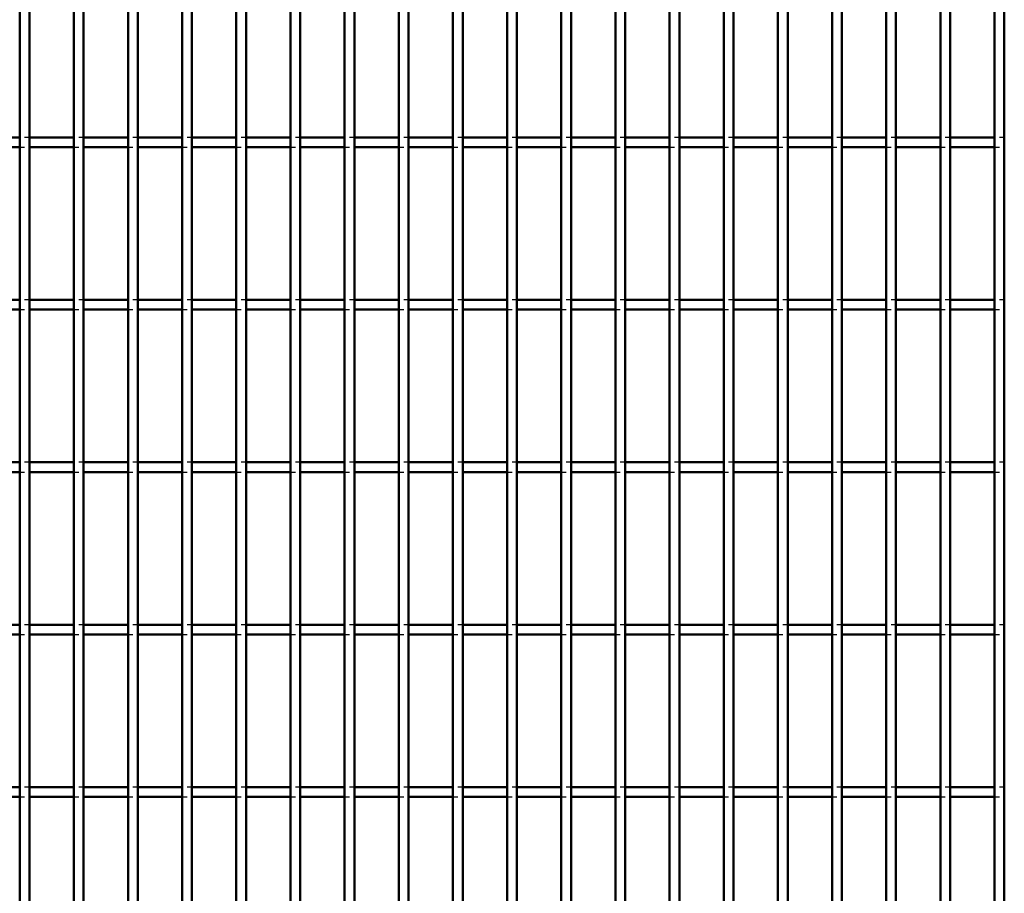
# Model space of a CAD drawing. Header units: millimetres. Extents: x -1015 to 606, y -500 to 954.
# Tile 23 of 36: x 199 to 401, y -321 to -141. Entities that reach past the tile are written whole.
import ezdxf

# ---------------------------------------------------------------- set-up
doc = ezdxf.new("R2010")
doc.units = ezdxf.units.MM
doc.linetypes.add('Dashed', pattern=[2, 1, -1])
doc.layers.add('AM_0', color=7, linetype='Continuous', lineweight=50)
doc.layers.add('AM_9', color=6, linetype='Dashed', lineweight=25)

# ---------------------------------------------------------------- blocks, each defined once
blk = doc.blocks.new('74_kheqctuw6hv53uurzfj4jf8ne________0_in_LPP2303311211120010003500_4')
at = {"layer": 'AM_0'}
for p, q in [((198.98, -498), (198.98, 498)), ((200.98, -498), (200.98, 498))]:
    blk.add_line(p, q, dxfattribs=at)
blk = doc.blocks.new('75_7uaqvjzdtaao7xzw1x9vyyl5a________0_in_LPP2303311211120010003500_4')
at = {"layer": 'AM_0'}
for p, q in [((210.09, -498), (210.09, 498)), ((212.09, -498), (212.09, 498))]:
    blk.add_line(p, q, dxfattribs=at)
blk = doc.blocks.new('76_vvaxwc4hsne426uilw3bswvpf________0_in_LPP2303311211120010003500_4')
at = {"layer": 'AM_0'}
for p, q in [((221.2, -498), (221.2, 498)), ((223.2, -498), (223.2, 498))]:
    blk.add_line(p, q, dxfattribs=at)
blk = doc.blocks.new('77_m20cj2wydwetltspzrvla7cde________0_in_LPP2303311211120010003500_4')
at = {"layer": 'AM_0'}
for p, q in [((232.31, -498), (232.31, 498)), ((234.31, -498), (234.31, 498))]:
    blk.add_line(p, q, dxfattribs=at)
blk = doc.blocks.new('78_oany5vjxzich6rccigspehmpe________0_in_LPP2303311211120010003500_4')
at = {"layer": 'AM_0'}
for p, q in [((243.42, -498), (243.42, 498)), ((245.42, -498), (245.42, 498))]:
    blk.add_line(p, q, dxfattribs=at)
blk = doc.blocks.new('79_7svyh944dx58cfe6fab14e99b________0_in_LPP2303311211120010003500_4')
at = {"layer": 'AM_0'}
for p, q in [((254.53, -498), (254.53, 498)), ((256.53, -498), (256.53, 498))]:
    blk.add_line(p, q, dxfattribs=at)
blk = doc.blocks.new('80_9hf0demogdco1yzytgtan5xcp________0_in_LPP2303311211120010003500_4')
at = {"layer": 'AM_0'}
for p, q in [((265.64, -498), (265.64, 498)), ((267.64, -498), (267.64, 498))]:
    blk.add_line(p, q, dxfattribs=at)
blk = doc.blocks.new('81_9zyku083unbdgr3lwnf5w6xyc________0_in_LPP2303311211120010003500_4')
at = {"layer": 'AM_0'}
for p, q in [((276.75, -498), (276.75, 498)), ((278.75, -498), (278.75, 498))]:
    blk.add_line(p, q, dxfattribs=at)
blk = doc.blocks.new('82_5km5jrujp0jiyjlfer2qb3vdt________0_in_LPP2303311211120010003500_4')
at = {"layer": 'AM_0'}
for p, q in [((287.86, -498), (287.86, 498)), ((289.86, -498), (289.86, 498))]:
    blk.add_line(p, q, dxfattribs=at)
blk = doc.blocks.new('83_mhgykq8zib7g5poz2497873vh________0_in_LPP2303311211120010003500_4')
at = {"layer": 'AM_0'}
for p, q in [((298.97, -498), (298.97, 498)), ((300.97, -498), (300.97, 498))]:
    blk.add_line(p, q, dxfattribs=at)
blk = doc.blocks.new('84_358ws8obdshm5dugz7jxa765f________0_in_LPP2303311211120010003500_4')
at = {"layer": 'AM_0'}
for p, q in [((310.08, -498), (310.08, 498)), ((312.08, -498), (312.08, 498))]:
    blk.add_line(p, q, dxfattribs=at)
blk = doc.blocks.new('85_9kjcw3h19mioecofs3y6nwv5m________0_in_LPP2303311211120010003500_4')
at = {"layer": 'AM_0'}
for p, q in [((321.19, -498), (321.19, 498)), ((323.19, -498), (323.19, 498))]:
    blk.add_line(p, q, dxfattribs=at)
blk = doc.blocks.new('86_l3heiak60w34ip9ij7le8sdzc________0_in_LPP2303311211120010003500_4')
at = {"layer": 'AM_0'}
for p, q in [((332.3, -498), (332.3, 498)), ((334.3, -498), (334.3, 498))]:
    blk.add_line(p, q, dxfattribs=at)
blk = doc.blocks.new('87_mp8ofmf79tnrxtcf8i0rx9l5a________0_in_LPP2303311211120010003500_4')
at = {"layer": 'AM_0'}
for p, q in [((343.41, -498), (343.41, 498)), ((345.41, -498), (345.41, 498))]:
    blk.add_line(p, q, dxfattribs=at)
blk = doc.blocks.new('88_3yat0eteo2cj3fheqaac71f2q________0_in_LPP2303311211120010003500_4')
at = {"layer": 'AM_0'}
for p, q in [((354.52, -498), (354.52, 498)), ((356.52, -498), (356.52, 498))]:
    blk.add_line(p, q, dxfattribs=at)
blk = doc.blocks.new('89_p230vz7hxp3c0o89kaan534hf________0_in_LPP2303311211120010003500_4')
at = {"layer": 'AM_0'}
for p, q in [((365.63, -498), (365.63, 498)), ((367.63, -498), (367.63, 498))]:
    blk.add_line(p, q, dxfattribs=at)
blk = doc.blocks.new('90_h8j4rpw7qugmmiteblgv8rfgd________0_in_LPP2303311211120010003500_4')
at = {"layer": 'AM_0'}
for p, q in [((376.74, -498), (376.74, 498)), ((378.74, -498), (378.74, 498))]:
    blk.add_line(p, q, dxfattribs=at)
blk = doc.blocks.new('91_w1we8abyi00n0ely27nsd5rwe________0_in_LPP2303311211120010003500_4')
at = {"layer": 'AM_0'}
for p, q in [((387.85, -498), (387.85, 498)), ((389.85, -498), (389.85, 498))]:
    blk.add_line(p, q, dxfattribs=at)
blk = doc.blocks.new('92_sa4krnx7dfc3pvnxcc0mq9m2k________0_in_LPP2303311211120010003500_4')
at = {"layer": 'AM_0'}
for p, q in [((398.96, -498), (398.96, 498)), ((400.96, -498), (400.96, 498))]:
    blk.add_line(p, q, dxfattribs=at)
blk = doc.blocks.new('116_xn9st585wrcomz2m0mykvu8rd________0_in_LPP2303311211120010003500_4')
at = {"layer": 'AM_0'}
for p, q in [((198.98, -298.97), (189.87, -298.97)), ((198.98, -298.97), (198.98, -300.97)), ((200.98, -300.97), (200.98, -298.97)), ((210.09, -298.97), (200.98, -298.97)), ((210.09, -298.97), (210.09, -300.97)), ((212.09, -300.97), (212.09, -298.97)), ((221.2, -298.97), (212.09, -298.97)), ((221.2, -298.97), (221.2, -300.97)), ((223.2, -300.97), (223.2, -298.97)), ((232.31, -298.97), (223.2, -298.97)), ((232.31, -298.97), (232.31, -300.97)), ((234.31, -300.97), (234.31, -298.97)), ((243.42, -298.97), (234.31, -298.97)), ((243.42, -298.97), (243.42, -300.97)), ((245.42, -300.97), (245.42, -298.97)), ((254.53, -298.97), (245.42, -298.97)), ((254.53, -298.97), (254.53, -300.97)), ((256.53, -300.97), (256.53, -298.97)), ((265.64, -298.97), (256.53, -298.97)), ((265.64, -298.97), (265.64, -300.97)), ((267.64, -300.97), (267.64, -298.97)), ((276.75, -298.97), (267.64, -298.97)), ((276.75, -298.97), (276.75, -300.97)), ((278.75, -300.97), (278.75, -298.97)), ((287.86, -298.97), (278.75, -298.97)), ((287.86, -298.97), (287.86, -300.97)), ((289.86, -300.97), (289.86, -298.97)), ((298.97, -298.97), (289.86, -298.97)), ((298.97, -298.97), (298.97, -300.97)), ((300.97, -300.97), (300.97, -298.97)), ((310.08, -298.97), (300.97, -298.97)), ((310.08, -298.97), (310.08, -300.97)), ((312.08, -300.97), (312.08, -298.97)), ((321.19, -298.97), (312.08, -298.97)), ((321.19, -298.97), (321.19, -300.97)), ((323.19, -300.97), (323.19, -298.97)), ((332.3, -298.97), (323.19, -298.97)), ((332.3, -298.97), (332.3, -300.97)), ((334.3, -300.97), (334.3, -298.97)), ((343.41, -298.97), (334.3, -298.97)), ((343.41, -298.97), (343.41, -300.97)), ((345.41, -300.97), (345.41, -298.97)), ((354.52, -298.97), (345.41, -298.97)), ((354.52, -298.97), (354.52, -300.97)), ((356.52, -300.97), (356.52, -298.97)), ((365.63, -298.97), (356.52, -298.97)), ((365.63, -298.97), (365.63, -300.97)), ((367.63, -300.97), (367.63, -298.97)), ((376.74, -298.97), (367.63, -298.97)), ((376.74, -298.97), (376.74, -300.97)), ((378.74, -300.97), (378.74, -298.97)), ((387.85, -298.97), (378.74, -298.97)), ((387.85, -298.97), (387.85, -300.97)), ((389.85, -300.97), (389.85, -298.97)), ((398.96, -298.97), (389.85, -298.97)), ((398.96, -298.97), (398.96, -300.97)), ((198.98, -300.97), (189.87, -300.97)), ((210.09, -300.97), (200.98, -300.97)), ((221.2, -300.97), (212.09, -300.97)), ((232.31, -300.97), (223.2, -300.97)), ((243.42, -300.97), (234.31, -300.97)), ((254.53, -300.97), (245.42, -300.97)), ((265.64, -300.97), (256.53, -300.97)), ((276.75, -300.97), (267.64, -300.97)), ((287.86, -300.97), (278.75, -300.97)), ((298.97, -300.97), (289.86, -300.97)), ((310.08, -300.97), (300.97, -300.97)), ((321.19, -300.97), (312.08, -300.97)), ((332.3, -300.97), (323.19, -300.97)), ((343.41, -300.97), (334.3, -300.97)), ((354.52, -300.97), (345.41, -300.97)), ((365.63, -300.97), (356.52, -300.97)), ((376.74, -300.97), (367.63, -300.97)), ((387.85, -300.97), (378.74, -300.97)), ((398.96, -300.97), (389.85, -300.97))]:
    blk.add_line(p, q, dxfattribs=at)
at = {"layer": 'AM_9'}
for p, q in [((200.98, -298.97), (198.98, -298.97)), ((212.09, -298.97), (210.09, -298.97)), ((223.2, -298.97), (221.2, -298.97)), ((234.31, -298.97), (232.31, -298.97)), ((245.42, -298.97), (243.42, -298.97)), ((256.53, -298.97), (254.53, -298.97)), ((267.64, -298.97), (265.64, -298.97)), ((278.75, -298.97), (276.75, -298.97)), ((289.86, -298.97), (287.86, -298.97)), ((300.97, -298.97), (298.97, -298.97)), ((312.08, -298.97), (310.08, -298.97)), ((323.19, -298.97), (321.19, -298.97)), ((334.3, -298.97), (332.3, -298.97)), ((345.41, -298.97), (343.41, -298.97)), ((356.52, -298.97), (354.52, -298.97)), ((367.63, -298.97), (365.63, -298.97)), ((378.74, -298.97), (376.74, -298.97)), ((389.85, -298.97), (387.85, -298.97)), ((400.96, -298.97), (398.96, -298.97)), ((198.98, -300.97), (200.98, -300.97)), ((210.09, -300.97), (212.09, -300.97)), ((221.2, -300.97), (223.2, -300.97)), ((232.31, -300.97), (234.31, -300.97)), ((243.42, -300.97), (245.42, -300.97)), ((254.53, -300.97), (256.53, -300.97)), ((265.64, -300.97), (267.64, -300.97)), ((276.75, -300.97), (278.75, -300.97)), ((287.86, -300.97), (289.86, -300.97)), ((298.97, -300.97), (300.97, -300.97)), ((310.08, -300.97), (312.08, -300.97)), ((321.19, -300.97), (323.19, -300.97)), ((332.3, -300.97), (334.3, -300.97)), ((343.41, -300.97), (345.41, -300.97)), ((354.52, -300.97), (356.52, -300.97)), ((365.63, -300.97), (367.63, -300.97)), ((376.74, -300.97), (378.74, -300.97)), ((387.85, -300.97), (389.85, -300.97)), ((398.96, -300.97), (400.96, -300.97))]:
    blk.add_line(p, q, dxfattribs=at)
blk = doc.blocks.new('117_vaggfbyupqw2juxly387p0o7k________0_in_LPP2303311211120010003500_4')
at = {"layer": 'AM_0'}
for p, q in [((198.98, -265.64), (189.87, -265.64)), ((198.98, -265.64), (198.98, -267.64)), ((200.98, -267.64), (200.98, -265.64)), ((210.09, -265.64), (200.98, -265.64)), ((210.09, -265.64), (210.09, -267.64)), ((212.09, -267.64), (212.09, -265.64)), ((221.2, -265.64), (212.09, -265.64)), ((221.2, -265.64), (221.2, -267.64)), ((223.2, -267.64), (223.2, -265.64)), ((232.31, -265.64), (223.2, -265.64)), ((232.31, -265.64), (232.31, -267.64)), ((234.31, -267.64), (234.31, -265.64)), ((243.42, -265.64), (234.31, -265.64)), ((243.42, -265.64), (243.42, -267.64)), ((245.42, -267.64), (245.42, -265.64)), ((254.53, -265.64), (245.42, -265.64)), ((254.53, -265.64), (254.53, -267.64)), ((256.53, -267.64), (256.53, -265.64)), ((265.64, -265.64), (256.53, -265.64)), ((265.64, -265.64), (265.64, -267.64)), ((267.64, -267.64), (267.64, -265.64)), ((276.75, -265.64), (267.64, -265.64)), ((276.75, -265.64), (276.75, -267.64)), ((278.75, -267.64), (278.75, -265.64)), ((287.86, -265.64), (278.75, -265.64)), ((287.86, -265.64), (287.86, -267.64)), ((289.86, -267.64), (289.86, -265.64)), ((298.97, -265.64), (289.86, -265.64)), ((298.97, -265.64), (298.97, -267.64)), ((300.97, -267.64), (300.97, -265.64)), ((310.08, -265.64), (300.97, -265.64)), ((310.08, -265.64), (310.08, -267.64)), ((312.08, -267.64), (312.08, -265.64)), ((321.19, -265.64), (312.08, -265.64)), ((321.19, -265.64), (321.19, -267.64)), ((323.19, -267.64), (323.19, -265.64)), ((332.3, -265.64), (323.19, -265.64)), ((332.3, -265.64), (332.3, -267.64)), ((334.3, -267.64), (334.3, -265.64)), ((343.41, -265.64), (334.3, -265.64)), ((343.41, -265.64), (343.41, -267.64)), ((345.41, -267.64), (345.41, -265.64)), ((354.52, -265.64), (345.41, -265.64)), ((354.52, -265.64), (354.52, -267.64)), ((356.52, -267.64), (356.52, -265.64)), ((365.63, -265.64), (356.52, -265.64)), ((365.63, -265.64), (365.63, -267.64)), ((367.63, -267.64), (367.63, -265.64)), ((376.74, -265.64), (367.63, -265.64)), ((376.74, -265.64), (376.74, -267.64)), ((378.74, -267.64), (378.74, -265.64)), ((387.85, -265.64), (378.74, -265.64)), ((387.85, -265.64), (387.85, -267.64)), ((389.85, -267.64), (389.85, -265.64)), ((398.96, -265.64), (389.85, -265.64)), ((398.96, -265.64), (398.96, -267.64)), ((198.98, -267.64), (189.87, -267.64)), ((210.09, -267.64), (200.98, -267.64)), ((221.2, -267.64), (212.09, -267.64)), ((232.31, -267.64), (223.2, -267.64)), ((243.42, -267.64), (234.31, -267.64)), ((254.53, -267.64), (245.42, -267.64)), ((265.64, -267.64), (256.53, -267.64)), ((276.75, -267.64), (267.64, -267.64)), ((287.86, -267.64), (278.75, -267.64)), ((298.97, -267.64), (289.86, -267.64)), ((310.08, -267.64), (300.97, -267.64)), ((321.19, -267.64), (312.08, -267.64)), ((332.3, -267.64), (323.19, -267.64)), ((343.41, -267.64), (334.3, -267.64)), ((354.52, -267.64), (345.41, -267.64)), ((365.63, -267.64), (356.52, -267.64)), ((376.74, -267.64), (367.63, -267.64)), ((387.85, -267.64), (378.74, -267.64)), ((398.96, -267.64), (389.85, -267.64))]:
    blk.add_line(p, q, dxfattribs=at)
at = {"layer": 'AM_9'}
for p, q in [((200.98, -265.64), (198.98, -265.64)), ((212.09, -265.64), (210.09, -265.64)), ((223.2, -265.64), (221.2, -265.64)), ((234.31, -265.64), (232.31, -265.64)), ((245.42, -265.64), (243.42, -265.64)), ((256.53, -265.64), (254.53, -265.64)), ((267.64, -265.64), (265.64, -265.64)), ((278.75, -265.64), (276.75, -265.64)), ((289.86, -265.64), (287.86, -265.64)), ((300.97, -265.64), (298.97, -265.64)), ((312.08, -265.64), (310.08, -265.64)), ((323.19, -265.64), (321.19, -265.64)), ((334.3, -265.64), (332.3, -265.64)), ((345.41, -265.64), (343.41, -265.64)), ((356.52, -265.64), (354.52, -265.64)), ((367.63, -265.64), (365.63, -265.64)), ((378.74, -265.64), (376.74, -265.64)), ((389.85, -265.64), (387.85, -265.64)), ((400.96, -265.64), (398.96, -265.64)), ((198.98, -267.64), (200.98, -267.64)), ((210.09, -267.64), (212.09, -267.64)), ((221.2, -267.64), (223.2, -267.64)), ((232.31, -267.64), (234.31, -267.64)), ((243.42, -267.64), (245.42, -267.64)), ((254.53, -267.64), (256.53, -267.64)), ((265.64, -267.64), (267.64, -267.64)), ((276.75, -267.64), (278.75, -267.64)), ((287.86, -267.64), (289.86, -267.64)), ((298.97, -267.64), (300.97, -267.64)), ((310.08, -267.64), (312.08, -267.64)), ((321.19, -267.64), (323.19, -267.64)), ((332.3, -267.64), (334.3, -267.64)), ((343.41, -267.64), (345.41, -267.64)), ((354.52, -267.64), (356.52, -267.64)), ((365.63, -267.64), (367.63, -267.64)), ((376.74, -267.64), (378.74, -267.64)), ((387.85, -267.64), (389.85, -267.64)), ((398.96, -267.64), (400.96, -267.64))]:
    blk.add_line(p, q, dxfattribs=at)
blk = doc.blocks.new('118_pbv82y65k9glktgyusn21a4jd________0_in_LPP2303311211120010003500_4')
at = {"layer": 'AM_0'}
for p, q in [((198.98, -232.31), (189.87, -232.31)), ((198.98, -232.31), (198.98, -234.31)), ((200.98, -234.31), (200.98, -232.31)), ((210.09, -232.31), (200.98, -232.31)), ((210.09, -232.31), (210.09, -234.31)), ((212.09, -234.31), (212.09, -232.31)), ((221.2, -232.31), (212.09, -232.31)), ((221.2, -232.31), (221.2, -234.31)), ((223.2, -234.31), (223.2, -232.31)), ((232.31, -232.31), (223.2, -232.31)), ((232.31, -232.31), (232.31, -234.31)), ((234.31, -234.31), (234.31, -232.31)), ((243.42, -232.31), (234.31, -232.31)), ((243.42, -232.31), (243.42, -234.31)), ((245.42, -234.31), (245.42, -232.31)), ((254.53, -232.31), (245.42, -232.31)), ((254.53, -232.31), (254.53, -234.31)), ((256.53, -234.31), (256.53, -232.31)), ((265.64, -232.31), (256.53, -232.31)), ((265.64, -232.31), (265.64, -234.31)), ((267.64, -234.31), (267.64, -232.31)), ((276.75, -232.31), (267.64, -232.31)), ((276.75, -232.31), (276.75, -234.31)), ((278.75, -234.31), (278.75, -232.31)), ((287.86, -232.31), (278.75, -232.31)), ((287.86, -232.31), (287.86, -234.31)), ((289.86, -234.31), (289.86, -232.31)), ((298.97, -232.31), (289.86, -232.31)), ((298.97, -232.31), (298.97, -234.31)), ((300.97, -234.31), (300.97, -232.31)), ((310.08, -232.31), (300.97, -232.31)), ((310.08, -232.31), (310.08, -234.31)), ((312.08, -234.31), (312.08, -232.31)), ((321.19, -232.31), (312.08, -232.31)), ((321.19, -232.31), (321.19, -234.31)), ((323.19, -234.31), (323.19, -232.31)), ((332.3, -232.31), (323.19, -232.31)), ((332.3, -232.31), (332.3, -234.31)), ((334.3, -234.31), (334.3, -232.31)), ((343.41, -232.31), (334.3, -232.31)), ((343.41, -232.31), (343.41, -234.31)), ((345.41, -234.31), (345.41, -232.31)), ((354.52, -232.31), (345.41, -232.31)), ((354.52, -232.31), (354.52, -234.31)), ((356.52, -234.31), (356.52, -232.31)), ((365.63, -232.31), (356.52, -232.31)), ((365.63, -232.31), (365.63, -234.31)), ((367.63, -234.31), (367.63, -232.31)), ((376.74, -232.31), (367.63, -232.31)), ((376.74, -232.31), (376.74, -234.31)), ((378.74, -234.31), (378.74, -232.31)), ((387.85, -232.31), (378.74, -232.31)), ((387.85, -232.31), (387.85, -234.31)), ((389.85, -234.31), (389.85, -232.31)), ((398.96, -232.31), (389.85, -232.31)), ((398.96, -232.31), (398.96, -234.31)), ((198.98, -234.31), (189.87, -234.31)), ((210.09, -234.31), (200.98, -234.31)), ((221.2, -234.31), (212.09, -234.31)), ((232.31, -234.31), (223.2, -234.31)), ((243.42, -234.31), (234.31, -234.31)), ((254.53, -234.31), (245.42, -234.31)), ((265.64, -234.31), (256.53, -234.31)), ((276.75, -234.31), (267.64, -234.31)), ((287.86, -234.31), (278.75, -234.31)), ((298.97, -234.31), (289.86, -234.31)), ((310.08, -234.31), (300.97, -234.31)), ((321.19, -234.31), (312.08, -234.31)), ((332.3, -234.31), (323.19, -234.31)), ((343.41, -234.31), (334.3, -234.31)), ((354.52, -234.31), (345.41, -234.31)), ((365.63, -234.31), (356.52, -234.31)), ((376.74, -234.31), (367.63, -234.31)), ((387.85, -234.31), (378.74, -234.31)), ((398.96, -234.31), (389.85, -234.31))]:
    blk.add_line(p, q, dxfattribs=at)
at = {"layer": 'AM_9'}
for p, q in [((200.98, -232.31), (198.98, -232.31)), ((212.09, -232.31), (210.09, -232.31)), ((223.2, -232.31), (221.2, -232.31)), ((234.31, -232.31), (232.31, -232.31)), ((245.42, -232.31), (243.42, -232.31)), ((256.53, -232.31), (254.53, -232.31)), ((267.64, -232.31), (265.64, -232.31)), ((278.75, -232.31), (276.75, -232.31)), ((289.86, -232.31), (287.86, -232.31)), ((300.97, -232.31), (298.97, -232.31)), ((312.08, -232.31), (310.08, -232.31)), ((323.19, -232.31), (321.19, -232.31)), ((334.3, -232.31), (332.3, -232.31)), ((345.41, -232.31), (343.41, -232.31)), ((356.52, -232.31), (354.52, -232.31)), ((367.63, -232.31), (365.63, -232.31)), ((378.74, -232.31), (376.74, -232.31)), ((389.85, -232.31), (387.85, -232.31)), ((400.96, -232.31), (398.96, -232.31)), ((198.98, -234.31), (200.98, -234.31)), ((210.09, -234.31), (212.09, -234.31)), ((221.2, -234.31), (223.2, -234.31)), ((232.31, -234.31), (234.31, -234.31)), ((243.42, -234.31), (245.42, -234.31)), ((254.53, -234.31), (256.53, -234.31)), ((265.64, -234.31), (267.64, -234.31)), ((276.75, -234.31), (278.75, -234.31)), ((287.86, -234.31), (289.86, -234.31)), ((298.97, -234.31), (300.97, -234.31)), ((310.08, -234.31), (312.08, -234.31)), ((321.19, -234.31), (323.19, -234.31)), ((332.3, -234.31), (334.3, -234.31)), ((343.41, -234.31), (345.41, -234.31)), ((354.52, -234.31), (356.52, -234.31)), ((365.63, -234.31), (367.63, -234.31)), ((376.74, -234.31), (378.74, -234.31)), ((387.85, -234.31), (389.85, -234.31)), ((398.96, -234.31), (400.96, -234.31))]:
    blk.add_line(p, q, dxfattribs=at)
blk = doc.blocks.new('119_dyv3ry1vg2an5c2fqrg4rovfl________0_in_LPP2303311211120010003500_4')
at = {"layer": 'AM_0'}
for p, q in [((198.98, -198.98), (189.87, -198.98)), ((198.98, -198.98), (198.98, -200.98)), ((200.98, -200.98), (200.98, -198.98)), ((210.09, -198.98), (200.98, -198.98)), ((210.09, -198.98), (210.09, -200.98)), ((212.09, -200.98), (212.09, -198.98)), ((221.2, -198.98), (212.09, -198.98)), ((221.2, -198.98), (221.2, -200.98)), ((223.2, -200.98), (223.2, -198.98)), ((232.31, -198.98), (223.2, -198.98)), ((232.31, -198.98), (232.31, -200.98)), ((234.31, -200.98), (234.31, -198.98)), ((243.42, -198.98), (234.31, -198.98)), ((243.42, -198.98), (243.42, -200.98)), ((245.42, -200.98), (245.42, -198.98)), ((254.53, -198.98), (245.42, -198.98)), ((254.53, -198.98), (254.53, -200.98)), ((256.53, -200.98), (256.53, -198.98)), ((265.64, -198.98), (256.53, -198.98)), ((265.64, -198.98), (265.64, -200.98)), ((267.64, -200.98), (267.64, -198.98)), ((276.75, -198.98), (267.64, -198.98)), ((276.75, -198.98), (276.75, -200.98)), ((278.75, -200.98), (278.75, -198.98)), ((287.86, -198.98), (278.75, -198.98)), ((287.86, -198.98), (287.86, -200.98)), ((289.86, -200.98), (289.86, -198.98)), ((298.97, -198.98), (289.86, -198.98)), ((298.97, -198.98), (298.97, -200.98)), ((300.97, -200.98), (300.97, -198.98)), ((310.08, -198.98), (300.97, -198.98)), ((310.08, -198.98), (310.08, -200.98)), ((312.08, -200.98), (312.08, -198.98)), ((321.19, -198.98), (312.08, -198.98)), ((321.19, -198.98), (321.19, -200.98)), ((323.19, -200.98), (323.19, -198.98)), ((332.3, -198.98), (323.19, -198.98)), ((332.3, -198.98), (332.3, -200.98)), ((334.3, -200.98), (334.3, -198.98)), ((343.41, -198.98), (334.3, -198.98)), ((343.41, -198.98), (343.41, -200.98)), ((345.41, -200.98), (345.41, -198.98)), ((354.52, -198.98), (345.41, -198.98)), ((354.52, -198.98), (354.52, -200.98)), ((356.52, -200.98), (356.52, -198.98)), ((365.63, -198.98), (356.52, -198.98)), ((365.63, -198.98), (365.63, -200.98)), ((367.63, -200.98), (367.63, -198.98)), ((376.74, -198.98), (367.63, -198.98)), ((376.74, -198.98), (376.74, -200.98)), ((378.74, -200.98), (378.74, -198.98)), ((387.85, -198.98), (378.74, -198.98)), ((387.85, -198.98), (387.85, -200.98)), ((389.85, -200.98), (389.85, -198.98)), ((398.96, -198.98), (389.85, -198.98)), ((398.96, -198.98), (398.96, -200.98)), ((198.98, -200.98), (189.87, -200.98)), ((210.09, -200.98), (200.98, -200.98)), ((221.2, -200.98), (212.09, -200.98)), ((232.31, -200.98), (223.2, -200.98)), ((243.42, -200.98), (234.31, -200.98)), ((254.53, -200.98), (245.42, -200.98)), ((265.64, -200.98), (256.53, -200.98)), ((276.75, -200.98), (267.64, -200.98)), ((287.86, -200.98), (278.75, -200.98)), ((298.97, -200.98), (289.86, -200.98)), ((310.08, -200.98), (300.97, -200.98)), ((321.19, -200.98), (312.08, -200.98)), ((332.3, -200.98), (323.19, -200.98)), ((343.41, -200.98), (334.3, -200.98)), ((354.52, -200.98), (345.41, -200.98)), ((365.63, -200.98), (356.52, -200.98)), ((376.74, -200.98), (367.63, -200.98)), ((387.85, -200.98), (378.74, -200.98)), ((398.96, -200.98), (389.85, -200.98))]:
    blk.add_line(p, q, dxfattribs=at)
at = {"layer": 'AM_9'}
for p, q in [((200.98, -198.98), (198.98, -198.98)), ((212.09, -198.98), (210.09, -198.98)), ((223.2, -198.98), (221.2, -198.98)), ((234.31, -198.98), (232.31, -198.98)), ((245.42, -198.98), (243.42, -198.98)), ((256.53, -198.98), (254.53, -198.98)), ((267.64, -198.98), (265.64, -198.98)), ((278.75, -198.98), (276.75, -198.98)), ((289.86, -198.98), (287.86, -198.98)), ((300.97, -198.98), (298.97, -198.98)), ((312.08, -198.98), (310.08, -198.98)), ((323.19, -198.98), (321.19, -198.98)), ((334.3, -198.98), (332.3, -198.98)), ((345.41, -198.98), (343.41, -198.98)), ((356.52, -198.98), (354.52, -198.98)), ((367.63, -198.98), (365.63, -198.98)), ((378.74, -198.98), (376.74, -198.98)), ((389.85, -198.98), (387.85, -198.98)), ((400.96, -198.98), (398.96, -198.98)), ((198.98, -200.98), (200.98, -200.98)), ((210.09, -200.98), (212.09, -200.98)), ((221.2, -200.98), (223.2, -200.98)), ((232.31, -200.98), (234.31, -200.98)), ((243.42, -200.98), (245.42, -200.98)), ((254.53, -200.98), (256.53, -200.98)), ((265.64, -200.98), (267.64, -200.98)), ((276.75, -200.98), (278.75, -200.98)), ((287.86, -200.98), (289.86, -200.98)), ((298.97, -200.98), (300.97, -200.98)), ((310.08, -200.98), (312.08, -200.98)), ((321.19, -200.98), (323.19, -200.98)), ((332.3, -200.98), (334.3, -200.98)), ((343.41, -200.98), (345.41, -200.98)), ((354.52, -200.98), (356.52, -200.98)), ((365.63, -200.98), (367.63, -200.98)), ((376.74, -200.98), (378.74, -200.98)), ((387.85, -200.98), (389.85, -200.98)), ((398.96, -200.98), (400.96, -200.98))]:
    blk.add_line(p, q, dxfattribs=at)
blk = doc.blocks.new('120_0fl9swj29xdw48ppc44bey61g________0_in_LPP2303311211120010003500_4')
at = {"layer": 'AM_0'}
for p, q in [((198.98, -165.65), (189.87, -165.65)), ((198.98, -165.65), (198.98, -167.65)), ((200.98, -167.65), (200.98, -165.65)), ((210.09, -165.65), (200.98, -165.65)), ((210.09, -165.65), (210.09, -167.65)), ((212.09, -167.65), (212.09, -165.65)), ((221.2, -165.65), (212.09, -165.65)), ((221.2, -165.65), (221.2, -167.65)), ((223.2, -167.65), (223.2, -165.65)), ((232.31, -165.65), (223.2, -165.65)), ((232.31, -165.65), (232.31, -167.65)), ((234.31, -167.65), (234.31, -165.65)), ((243.42, -165.65), (234.31, -165.65)), ((243.42, -165.65), (243.42, -167.65)), ((245.42, -167.65), (245.42, -165.65)), ((254.53, -165.65), (245.42, -165.65)), ((254.53, -165.65), (254.53, -167.65)), ((256.53, -167.65), (256.53, -165.65)), ((265.64, -165.65), (256.53, -165.65)), ((265.64, -165.65), (265.64, -167.65)), ((267.64, -167.65), (267.64, -165.65)), ((276.75, -165.65), (267.64, -165.65)), ((276.75, -165.65), (276.75, -167.65)), ((278.75, -167.65), (278.75, -165.65)), ((287.86, -165.65), (278.75, -165.65)), ((287.86, -165.65), (287.86, -167.65)), ((289.86, -167.65), (289.86, -165.65)), ((298.97, -165.65), (289.86, -165.65)), ((298.97, -165.65), (298.97, -167.65)), ((300.97, -167.65), (300.97, -165.65)), ((310.08, -165.65), (300.97, -165.65)), ((310.08, -165.65), (310.08, -167.65)), ((312.08, -167.65), (312.08, -165.65)), ((321.19, -165.65), (312.08, -165.65)), ((321.19, -165.65), (321.19, -167.65)), ((323.19, -167.65), (323.19, -165.65)), ((332.3, -165.65), (323.19, -165.65)), ((332.3, -165.65), (332.3, -167.65)), ((334.3, -167.65), (334.3, -165.65)), ((343.41, -165.65), (334.3, -165.65)), ((343.41, -165.65), (343.41, -167.65)), ((345.41, -167.65), (345.41, -165.65)), ((354.52, -165.65), (345.41, -165.65)), ((354.52, -165.65), (354.52, -167.65)), ((356.52, -167.65), (356.52, -165.65)), ((365.63, -165.65), (356.52, -165.65)), ((365.63, -165.65), (365.63, -167.65)), ((367.63, -167.65), (367.63, -165.65)), ((376.74, -165.65), (367.63, -165.65)), ((376.74, -165.65), (376.74, -167.65)), ((378.74, -167.65), (378.74, -165.65)), ((387.85, -165.65), (378.74, -165.65)), ((387.85, -165.65), (387.85, -167.65)), ((389.85, -167.65), (389.85, -165.65)), ((398.96, -165.65), (389.85, -165.65)), ((398.96, -165.65), (398.96, -167.65)), ((198.98, -167.65), (189.87, -167.65)), ((210.09, -167.65), (200.98, -167.65)), ((221.2, -167.65), (212.09, -167.65)), ((232.31, -167.65), (223.2, -167.65)), ((243.42, -167.65), (234.31, -167.65)), ((254.53, -167.65), (245.42, -167.65)), ((265.64, -167.65), (256.53, -167.65)), ((276.75, -167.65), (267.64, -167.65)), ((287.86, -167.65), (278.75, -167.65)), ((298.97, -167.65), (289.86, -167.65)), ((310.08, -167.65), (300.97, -167.65)), ((321.19, -167.65), (312.08, -167.65)), ((332.3, -167.65), (323.19, -167.65)), ((343.41, -167.65), (334.3, -167.65)), ((354.52, -167.65), (345.41, -167.65)), ((365.63, -167.65), (356.52, -167.65)), ((376.74, -167.65), (367.63, -167.65)), ((387.85, -167.65), (378.74, -167.65)), ((398.96, -167.65), (389.85, -167.65))]:
    blk.add_line(p, q, dxfattribs=at)
at = {"layer": 'AM_9'}
for p, q in [((200.98, -165.65), (198.98, -165.65)), ((212.09, -165.65), (210.09, -165.65)), ((223.2, -165.65), (221.2, -165.65)), ((234.31, -165.65), (232.31, -165.65)), ((245.42, -165.65), (243.42, -165.65)), ((256.53, -165.65), (254.53, -165.65)), ((267.64, -165.65), (265.64, -165.65)), ((278.75, -165.65), (276.75, -165.65)), ((289.86, -165.65), (287.86, -165.65)), ((300.97, -165.65), (298.97, -165.65)), ((312.08, -165.65), (310.08, -165.65)), ((323.19, -165.65), (321.19, -165.65)), ((334.3, -165.65), (332.3, -165.65)), ((345.41, -165.65), (343.41, -165.65)), ((356.52, -165.65), (354.52, -165.65)), ((367.63, -165.65), (365.63, -165.65)), ((378.74, -165.65), (376.74, -165.65)), ((389.85, -165.65), (387.85, -165.65)), ((400.96, -165.65), (398.96, -165.65)), ((198.98, -167.65), (200.98, -167.65)), ((210.09, -167.65), (212.09, -167.65)), ((221.2, -167.65), (223.2, -167.65)), ((232.31, -167.65), (234.31, -167.65)), ((243.42, -167.65), (245.42, -167.65)), ((254.53, -167.65), (256.53, -167.65)), ((265.64, -167.65), (267.64, -167.65)), ((276.75, -167.65), (278.75, -167.65)), ((287.86, -167.65), (289.86, -167.65)), ((298.97, -167.65), (300.97, -167.65)), ((310.08, -167.65), (312.08, -167.65)), ((321.19, -167.65), (323.19, -167.65)), ((332.3, -167.65), (334.3, -167.65)), ((343.41, -167.65), (345.41, -167.65)), ((354.52, -167.65), (356.52, -167.65)), ((365.63, -167.65), (367.63, -167.65)), ((376.74, -167.65), (378.74, -167.65)), ((387.85, -167.65), (389.85, -167.65)), ((398.96, -167.65), (400.96, -167.65))]:
    blk.add_line(p, q, dxfattribs=at)

msp = doc.modelspace()

# ---------------------------------------------------------------- block references
for name in ['74_kheqctuw6hv53uurzfj4jf8ne________0_in_LPP2303311211120010003500_4', '75_7uaqvjzdtaao7xzw1x9vyyl5a________0_in_LPP2303311211120010003500_4', '76_vvaxwc4hsne426uilw3bswvpf________0_in_LPP2303311211120010003500_4', '77_m20cj2wydwetltspzrvla7cde________0_in_LPP2303311211120010003500_4', '78_oany5vjxzich6rccigspehmpe________0_in_LPP2303311211120010003500_4', '79_7svyh944dx58cfe6fab14e99b________0_in_LPP2303311211120010003500_4', '80_9hf0demogdco1yzytgtan5xcp________0_in_LPP2303311211120010003500_4', '81_9zyku083unbdgr3lwnf5w6xyc________0_in_LPP2303311211120010003500_4', '82_5km5jrujp0jiyjlfer2qb3vdt________0_in_LPP2303311211120010003500_4', '83_mhgykq8zib7g5poz2497873vh________0_in_LPP2303311211120010003500_4', '84_358ws8obdshm5dugz7jxa765f________0_in_LPP2303311211120010003500_4', '85_9kjcw3h19mioecofs3y6nwv5m________0_in_LPP2303311211120010003500_4', '86_l3heiak60w34ip9ij7le8sdzc________0_in_LPP2303311211120010003500_4', '87_mp8ofmf79tnrxtcf8i0rx9l5a________0_in_LPP2303311211120010003500_4', '88_3yat0eteo2cj3fheqaac71f2q________0_in_LPP2303311211120010003500_4', '89_p230vz7hxp3c0o89kaan534hf________0_in_LPP2303311211120010003500_4', '90_h8j4rpw7qugmmiteblgv8rfgd________0_in_LPP2303311211120010003500_4', '91_w1we8abyi00n0ely27nsd5rwe________0_in_LPP2303311211120010003500_4', '92_sa4krnx7dfc3pvnxcc0mq9m2k________0_in_LPP2303311211120010003500_4', '120_0fl9swj29xdw48ppc44bey61g________0_in_LPP2303311211120010003500_4', '119_dyv3ry1vg2an5c2fqrg4rovfl________0_in_LPP2303311211120010003500_4', '118_pbv82y65k9glktgyusn21a4jd________0_in_LPP2303311211120010003500_4', '117_vaggfbyupqw2juxly387p0o7k________0_in_LPP2303311211120010003500_4', '116_xn9st585wrcomz2m0mykvu8rd________0_in_LPP2303311211120010003500_4']:
    msp.add_blockref(name, (0, 0))

doc.saveas('drawing.dxf')
